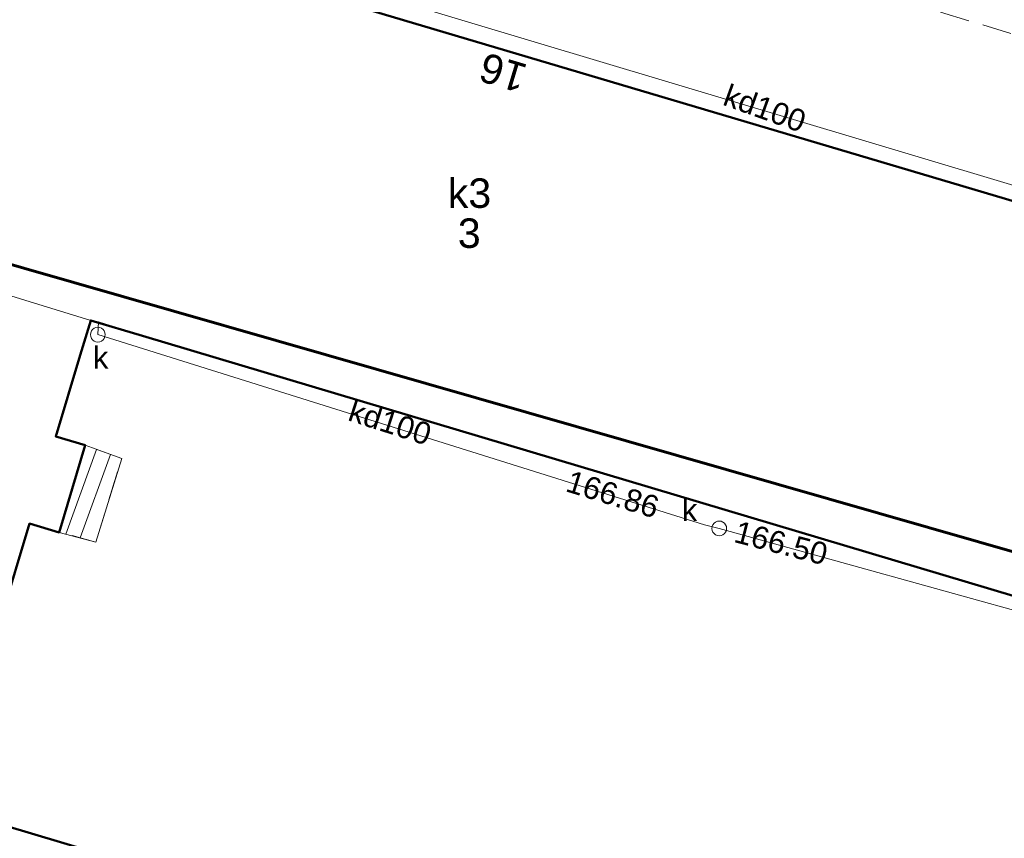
# Model space of a CAD drawing. Extents: x 7503703 to 7518012, y 5690450 to 5705715.
# Tile 28 of 50: x 7512554 to 7512587, y 5696878 to 5696906. Entities that reach past the tile are written whole.
import ezdxf
from ezdxf.enums import TextEntityAlignment as Align

# ---------------------------------------------------------------- set-up
doc = ezdxf.new("R2010")
doc.units = 0
doc.linetypes.add('PRZER2-1', pattern=[1.5, 1, -0.5])
doc.layers.get('0').update_dxf_attribs({"linetype": 'CONTINUOUS'})
for name, color, linetype, lineweight in [('EGBN', 7, 'CONTINUOUS', 18), ('EGBN_O', 7, 'CONTINUOUS', 18), ('EGBS', 7, 'CONTINUOUS', 18), ('EGBU', 7, 'CONTINUOUS', 50), ('EGBU_O', 7, 'CONTINUOUS', 50), ('GEPADR_O', 7, 'CONTINUOUS', 18), ('GOSRBG', 7, 'CONTINUOUS', 18), ('GUPPRZ_O', 7, 'CONTINUOUS', 18), ('OTKC', 7, 'CONTINUOUS', 18), ('SUPW', 7, 'CONTINUOUS', 18), ('SUPW_O', 7, 'CONTINUOUS', 18)]:
    doc.layers.add(name, color=color, linetype=linetype, lineweight=lineweight)
doc.layers.add('SUKP', color=36, linetype='CONTINUOUS', lineweight=18, true_color=0x803300)
doc.layers.add('SUKP_O', color=36, linetype='CONTINUOUS', lineweight=18, true_color=0x803300)
doc.styles.add('Arial', font='arial.ttf')

# ---------------------------------------------------------------- blocks, each defined once
blk = doc.blocks.new('D_GUPIWZ1_1')
at = {"color": 0}
blk.add_lwpolyline([(0, 0.25), (0.064705, 0.241481), (0.125, 0.216506), (0.176777, 0.176777), (0.216506, 0.125), (0.241481, 0.064705), (0.25, 0), (0.241481, -0.064705), (0.216506, -0.125), (0.176777, -0.176777), (0.125, -0.216506), (0.064705, -0.241481), (0, -0.25), (-0.064705, -0.241481), (-0.125, -0.216506), (-0.176777, -0.176777), (-0.216506, -0.125), (-0.241481, -0.064705), (-0.25, 0), (-0.241481, 0.064705), (-0.216506, 0.125), (-0.176777, 0.176777), (-0.125, 0.216506), (-0.064705, 0.241481)], close=True, dxfattribs=at)

msp = doc.modelspace()

# ---------------------------------------------------------------- linework, layer by layer
at = {"layer": 'EGBN', "color": 7, "linetype": 'Continuous', "lineweight": 18, "elevation": 10.18}
for points in [[(7512551.39, 5696897.08), (7512531.04, 5696902.96), (7512535.5, 5696918.23), (7512556.54, 5696911.93), (7512557.01, 5696911.79), (7512556.17, 5696908.98), (7512560.09, 5696907.81), (7512596.75, 5696896.92), (7512597.66, 5696899.99), (7512607.03, 5696897.23), (7512602.41, 5696881.81), (7512557.94, 5696895.09), (7512556.18, 5696895.61)], [(7512551.39, 5696897.08), (7512556.18, 5696895.61), (7512555.82, 5696894.43), (7512554.99, 5696891.67), (7512555.99, 5696891.37), (7512555.11, 5696888.41), (7512554.1, 5696888.71), (7512551.2, 5696879.07), (7512572.01, 5696872.86), (7512568.33, 5696860.5), (7512544.41, 5696867.54), (7512546.91, 5696876.04), (7512530.92, 5696880.71), (7512533.87, 5696890.6), (7512548.28, 5696886.31)]]:
    msp.add_lwpolyline(points, close=True, dxfattribs=at)
at = {"layer": 'EGBS', "color": 7, "linetype": 'Continuous', "lineweight": 18, "elevation": 10.18}
msp.add_lwpolyline([(7512555.99, 5696891.37), (7512557.23, 5696890.92), (7512556.35, 5696888.08), (7512555.11, 5696888.41)], close=True, dxfattribs=at)
for points in [[(7512556.375, 5696891.23), (7512555.33, 5696888.351)], [(7512556.845, 5696891.06), (7512555.815, 5696888.222)]]:
    msp.add_lwpolyline(points, dxfattribs=at)
at = {"layer": 'EGBU', "color": 18, "linetype": 'Continuous', "lineweight": 50, "true_color": 0x0a0909, "elevation": 10.18}
msp.add_lwpolyline([(7512535.5, 5696918.23), (7512556.54, 5696911.93), (7512557.01, 5696911.79), (7512556.17, 5696908.98), (7512560.09, 5696907.81), (7512596.75, 5696896.92), (7512597.66, 5696899.99), (7512607.03, 5696897.23), (7512602.41, 5696881.81), (7512557.94, 5696895.09), (7512556.18, 5696895.61), (7512555.82, 5696894.43), (7512554.99, 5696891.67), (7512555.99, 5696891.37), (7512555.11, 5696888.41), (7512554.1, 5696888.71), (7512551.2, 5696879.07), (7512572.01, 5696872.86), (7512568.33, 5696860.5), (7512544.41, 5696867.54)], dxfattribs=at)
at = {"layer": 'GOSRBG', "color": 3, "linetype": 'Continuous', "lineweight": 60, "elevation": 10.04}
msp.add_lwpolyline([(7512739.985, 5696896.446), (7512699.032, 5696928.944), (7512591.508, 5696959.84), (7512503.234, 5696985.761), (7512469.374, 5696889.223), (7512539.922, 5696865.093), (7512550.495, 5696898.359), (7512651.11, 5696869.527), (7512666.595, 5696861.927), (7512692.607, 5696849.266)], close=True, dxfattribs=at)
at = {"layer": 'OTKC', "color": 7, "linetype": 'PRZER2-1', "lineweight": 18, "elevation": 10.18}
msp.add_lwpolyline([(7512569.84, 5696873.5), (7512551.2, 5696879.07), (7512554.1, 5696888.71), (7512556.35, 5696888.08), (7512557.23, 5696890.92), (7512555.99, 5696891.37), (7512554.99, 5696891.67), (7512555.82, 5696894.43), (7512556.18, 5696895.61), (7512556.445, 5696895.556), (7512557.94, 5696895.09), (7512602.41, 5696881.81), (7512604.901, 5696879.186), (7512609.904, 5696895.456), (7512608.741, 5696898.594), (7512601.748, 5696900.893), (7512601.53, 5696900.55), (7512598.4, 5696901.52), (7512598.916, 5696901.858), (7512561.348, 5696913.278), (7512561.36, 5696912.09), (7512556.98, 5696913.41), (7512556.54, 5696911.93), (7512535.5, 5696918.23)], dxfattribs=at)
at = {"layer": 'SUKP', "color": 36, "linetype": 'Continuous', "lineweight": 18, "true_color": 0x803300, "elevation": 10.14}
for points in [[(7512595.885, 5696897.685), (7512562.208, 5696907.784), (7512561.438, 5696908.014), (7512561.708, 5696908.764), (7512563.288, 5696913.143), (7512563.568, 5696913.893), (7512562.798, 5696914.113), (7512556.479, 5696915.883), (7512555.699, 5696916.093), (7512555.479, 5696915.323), (7512555.039, 5696913.793), (7512554.819, 5696913.023)], [(7512556.445, 5696895.556), (7512556.42, 5696895.125), (7512577.027, 5696888.67), (7512577.527, 5696888.546), (7512577.902, 5696888.441), (7512603.025, 5696881.466)]]:
    msp.add_lwpolyline(points, dxfattribs=at)

# ---------------------------------------------------------------- block references
at = {"layer": 'SUPW', "color": 7, "linetype": 'Continuous', "lineweight": 18}
for p in [(7512556.42, 5696895.125, 10.18), (7512577.527, 5696888.546, 10.18)]:
    msp.add_blockref('D_GUPIWZ1_1', p, dxfattribs=at)

# ---------------------------------------------------------------- texts
at = {"layer": 'EGBN_O', "color": 7, "linetype": 'Continuous', "lineweight": 0, "style": 'Arial'}
msp.add_text('3', height=1, dxfattribs=at).set_placement((7512569.035, 5696898.071, 10.8), align=Align.CENTER)
at = {"layer": 'EGBU_O', "color": 7, "linetype": 'Continuous', "lineweight": 0, "style": 'Arial'}
msp.add_text('k3', height=1, dxfattribs=at).set_placement((7512569.043, 5696899.43, 10.8), align=Align.CENTER)
at = {"layer": 'GEPADR_O', "color": 7, "linetype": 'Continuous', "lineweight": 0, "style": 'Arial'}
msp.add_text('16', height=1, rotation=163.2596, dxfattribs=at).set_placement((7512571.069, 5696904.272, 10.8))
at = {"layer": 'GUPPRZ_O', "color": 36, "linetype": 'Continuous', "lineweight": 0, "true_color": 0x803300, "style": 'Arial'}
for s, rotation, p in [('166.86', 342.9645, (7512572.267, 5696889.819, 10.8)), ('166.50', 345.4469, (7512577.983, 5696888.094, 10.8))]:
    msp.add_text(s, height=0.75, rotation=rotation, dxfattribs=at).set_placement(p)
at = {"layer": 'SUKP_O', "color": 36, "linetype": 'Continuous', "lineweight": 0, "true_color": 0x803300, "style": 'Arial'}
for rotation, p in [(340.2282, (7512578.948, 5696902.458, 10.8)), (342.1826, (7512566.231, 5696891.79, 10.8))]:
    msp.add_text('kd100', height=0.75, rotation=rotation, dxfattribs=at).set_placement(p, align=Align.CENTER)
at = {"layer": 'SUPW_O', "color": 7, "linetype": 'Continuous', "lineweight": 0, "style": 'Arial'}
for p in [(7512556.777, 5696893.976, 10.8), (7512576.777, 5696888.796, 10.8)]:
    msp.add_text('k', height=0.75, dxfattribs=at).set_placement(p, align=Align.RIGHT)

doc.saveas('drawing.dxf')
